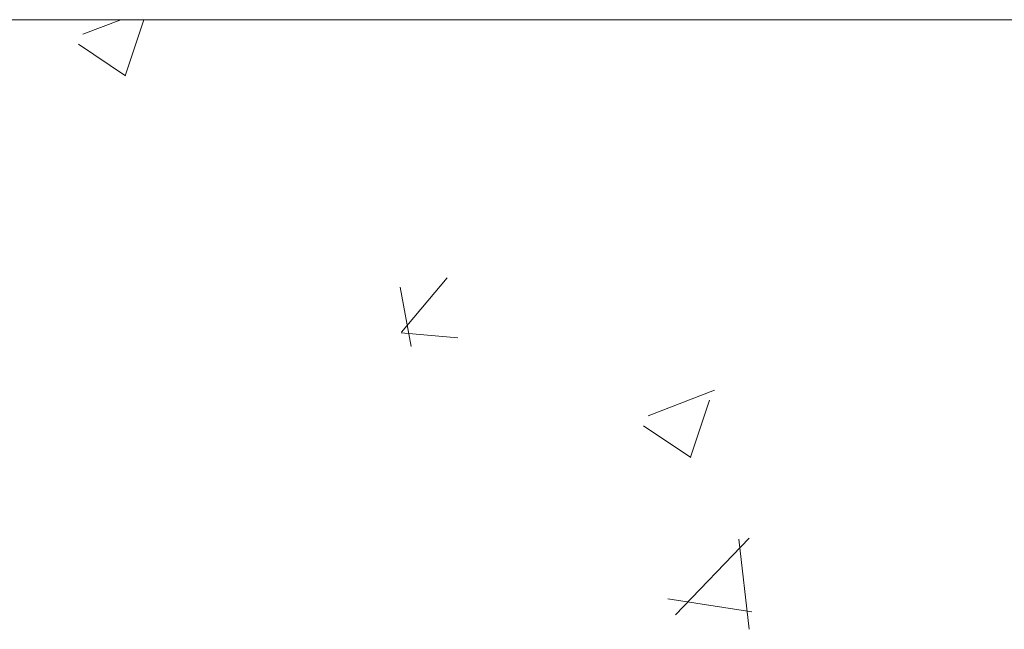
# Model space of a CAD drawing. Header units: feet. Extents: x 8 to 127, y 6 to 90.
# Tile 106 of 256: x 39.061 to 39.325, y 50.237 to 50.4. Entities that reach past the tile are written whole.
import ezdxf

# ---------------------------------------------------------------- set-up
doc = ezdxf.new("R2010")
doc.units = ezdxf.units.FT
doc.header["$MEASUREMENT"] = 0
doc.layers.add('MOBILIÁRIO2', color=250, linetype='Continuous')
doc.layers.add('NO ESPESSURA', color=250, linetype='Continuous')

msp = doc.modelspace()

# ---------------------------------------------------------------- linework, layer by layer
at = {"layer": 'MOBILIÁRIO2', "lineweight": 5}
msp.add_line((38.29022, 50.40004), (39.79022, 50.40004), dxfattribs=at)
at = {"layer": 'NO ESPESSURA', "linetype": 'Continuous', "lineweight": 5}
for p, q in [((39.07799, 50.39615), (39.08812, 50.40004)), ((39.0893, 50.38504), (39.09434, 50.40004)), ((39.07678, 50.3935), (39.08942, 50.38497)), ((39.16342, 50.31631), (39.17566, 50.33091)), ((39.16602, 50.31244), (39.16308, 50.32837)), ((39.1634, 50.3161), (39.17858, 50.31477)), ((39.2296, 50.29389), (39.24739, 50.30072)), ((39.24092, 50.28277), (39.24607, 50.29812)), ((39.2284, 50.29123), (39.24103, 50.28271)), ((39.23692, 50.24051), (39.2567, 50.26112)), ((39.25672, 50.23668), (39.25392, 50.2608)), ((39.23486, 50.24487), (39.25745, 50.24137))]:
    msp.add_line(p, q, dxfattribs=at)

doc.saveas('drawing.dxf')
